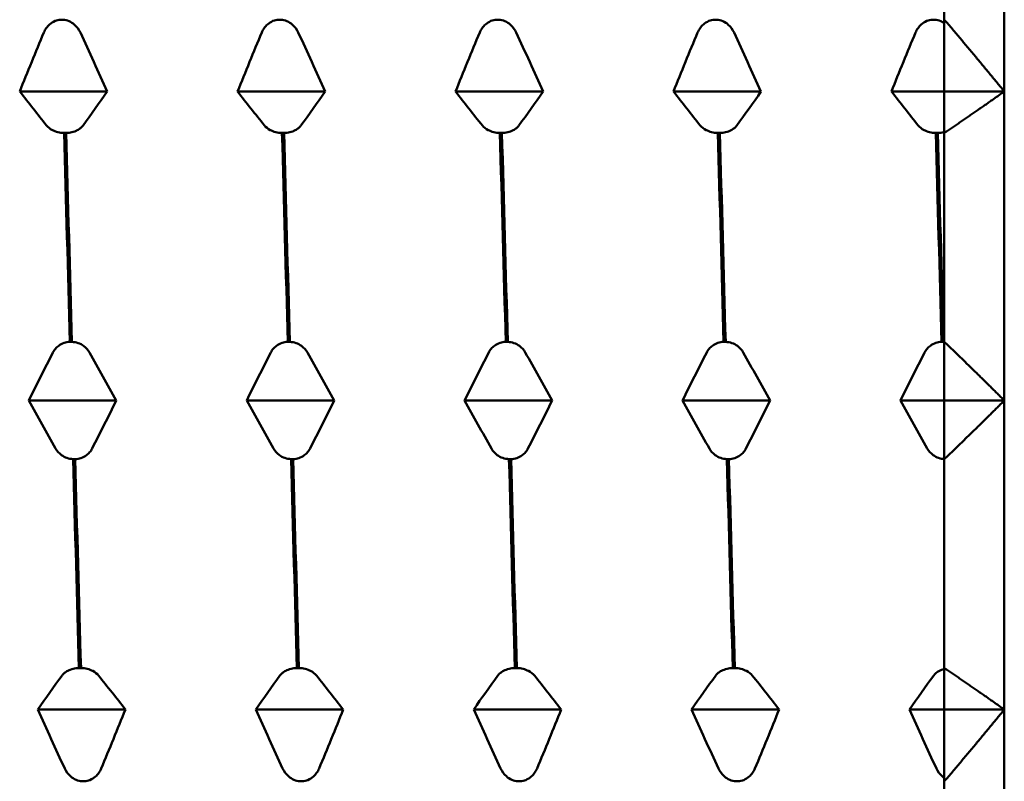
# Model space of a CAD drawing. Header units: millimetres. Extents: x 37 to 190, y 77 to 240.
# Tile 38 of 42: x 91.27 to 99.47, y 197.37 to 203.71. Entities that reach past the tile are written whole.
import ezdxf

# ---------------------------------------------------------------- set-up
doc = ezdxf.new("R2010")
doc.units = ezdxf.units.MM
doc.layers.add('Видимый контур (ГОСТ)', color=7, linetype='Continuous', lineweight=50)

msp = doc.modelspace()

# ---------------------------------------------------------------- linework, layer by layer
at = {"layer": 'Видимый контур (ГОСТ)'}
for p, q in [((99.4718, 203.1161), (99.4718, 205.5158)), ((98.9718, 203.7145), (98.9718, 205.337)), ((91.6089, 203.7145), (91.6259, 203.7145)), ((93.425, 203.7145), (93.442, 203.7145)), ((95.2411, 203.7145), (95.2581, 203.7145)), ((97.0572, 203.7145), (97.0742, 203.7145)), ((98.8733, 203.7145), (98.8903, 203.7145)), ((98.9718, 203.1161), (98.9718, 203.7145)), ((98.9718, 203.6856), (98.9718, 203.1161)), ((91.9957, 203.1161), (91.2662, 203.1161)), ((93.8118, 203.1161), (93.0823, 203.1161)), ((95.6279, 203.1161), (94.8984, 203.1161)), ((97.444, 203.1161), (96.7145, 203.1161)), ((98.9718, 203.1161), (98.5306, 203.1161)), ((99.4718, 203.1161), (98.9718, 203.1161)), ((98.9718, 202.7706), (98.9718, 203.1161)), ((98.9718, 203.1161), (98.9718, 202.7785)), ((99.4718, 200.5408), (99.4718, 203.1161)), ((91.653, 202.7706), (91.636, 202.7706)), ((93.4691, 202.7706), (93.4521, 202.7706)), ((95.2852, 202.7706), (95.2682, 202.7706)), ((97.1013, 202.7706), (97.0843, 202.7706)), ((98.9174, 202.7706), (98.9004, 202.7706)), ((98.9718, 201.0294), (98.9718, 202.7706)), ((91.6846, 201.0294), (91.7016, 201.0294)), ((93.5007, 201.0294), (93.5177, 201.0294)), ((95.3168, 201.0294), (95.3338, 201.0294)), ((97.1329, 201.0294), (97.1499, 201.0294)), ((98.949, 201.0294), (98.966, 201.0294)), ((98.9718, 200.5408), (98.9718, 201.0294)), ((98.9718, 201.0291), (98.9718, 200.5408)), ((92.0713, 200.5408), (91.3419, 200.5408)), ((93.8874, 200.5408), (93.158, 200.5408)), ((95.7035, 200.5408), (94.9741, 200.5408)), ((97.5196, 200.5408), (96.7902, 200.5408)), ((98.9718, 200.5408), (98.6063, 200.5408)), ((99.4718, 200.5408), (98.9718, 200.5408)), ((98.9718, 200.0523), (98.9718, 200.5408)), ((98.9718, 200.5408), (98.9718, 200.0525)), ((99.4718, 197.9656), (99.4718, 200.5408)), ((91.7286, 200.0523), (91.7116, 200.0523)), ((93.5447, 200.0523), (93.5277, 200.0523)), ((95.3608, 200.0523), (95.3438, 200.0523)), ((97.1769, 200.0523), (97.1599, 200.0523)), ((98.9718, 198.3111), (98.9718, 200.0523)), ((91.7603, 198.3111), (91.7773, 198.3111)), ((93.5764, 198.3111), (93.5934, 198.3111)), ((95.3925, 198.3111), (95.4095, 198.3111)), ((97.2086, 198.3111), (97.2256, 198.3111)), ((98.9718, 197.9656), (98.9718, 198.3111)), ((98.9718, 198.3036), (98.9718, 197.9656)), ((92.147, 197.9656), (91.4176, 197.9656)), ((93.9631, 197.9656), (93.2337, 197.9656)), ((95.7792, 197.9656), (95.0498, 197.9656)), ((97.5953, 197.9656), (96.8659, 197.9656)), ((98.9718, 197.9656), (98.682, 197.9656)), ((99.4718, 197.9656), (98.9718, 197.9656)), ((98.9718, 197.3672), (98.9718, 197.9656)), ((98.9718, 197.9656), (98.9718, 197.3949)), ((99.4718, 195.5658), (99.4718, 197.9656)), ((91.8043, 197.3672), (91.7873, 197.3672)), ((93.6204, 197.3672), (93.6034, 197.3672)), ((95.4365, 197.3672), (95.4195, 197.3672)), ((97.2526, 197.3672), (97.2356, 197.3672)), ((98.9718, 195.7447), (98.9718, 197.3672))]:
    msp.add_line(p, q, dxfattribs=at)
for points, knots in [([(91.4677, 203.6068), (91.4731, 203.6198), (91.48, 203.6324), (91.496, 203.6553), (91.5051, 203.6657), (91.5287, 203.6868), (91.544, 203.6968), (91.5762, 203.7099), (91.5923, 203.7136), (91.6089, 203.7145)], [-0.01992, -0.01992, -0.01992, -0.01992, -0.0151496, -0.0151496, -0.01067581, -0.01067581, -0.00499702, -0.00499702, 0, 0, 0, 0]), ([(91.6259, 203.7145), (91.6438, 203.7135), (91.6611, 203.7093), (91.6945, 203.6951), (91.71, 203.6849), (91.7434, 203.6552), (91.7599, 203.6327), (91.7719, 203.6068)], [-0.02228821, -0.02228821, -0.02228821, -0.02228821, -0.01619448, -0.01619448, -0.00966289, -0.00966289, 0, 0, 0, 0]), ([(93.2838, 203.6068), (93.2892, 203.6198), (93.2961, 203.6324), (93.3121, 203.6553), (93.3212, 203.6657), (93.3448, 203.6868), (93.3601, 203.6968), (93.3923, 203.7099), (93.4084, 203.7136), (93.425, 203.7145)], [-0.01992, -0.01992, -0.01992, -0.01992, -0.0151496, -0.0151496, -0.01067581, -0.01067581, -0.00499702, -0.00499702, 0, 0, 0, 0]), ([(93.442, 203.7145), (93.4599, 203.7135), (93.4772, 203.7093), (93.5106, 203.6951), (93.5261, 203.6849), (93.5595, 203.6552), (93.576, 203.6327), (93.588, 203.6068)], [-0.02228821, -0.02228821, -0.02228821, -0.02228821, -0.01619448, -0.01619448, -0.00966289, -0.00966289, 0, 0, 0, 0]), ([(95.0999, 203.6068), (95.1053, 203.6198), (95.1122, 203.6324), (95.1282, 203.6553), (95.1373, 203.6657), (95.1609, 203.6868), (95.1762, 203.6968), (95.2084, 203.7099), (95.2245, 203.7136), (95.2411, 203.7145)], [-0.01992, -0.01992, -0.01992, -0.01992, -0.0151496, -0.0151496, -0.01067581, -0.01067581, -0.00499702, -0.00499702, 0, 0, 0, 0]), ([(95.2581, 203.7145), (95.276, 203.7135), (95.2933, 203.7093), (95.3267, 203.6951), (95.3422, 203.6849), (95.3756, 203.6552), (95.3921, 203.6327), (95.4041, 203.6068)], [-0.02228821, -0.02228821, -0.02228821, -0.02228821, -0.01619448, -0.01619448, -0.00966289, -0.00966289, 0, 0, 0, 0]), ([(96.916, 203.6068), (96.9214, 203.6198), (96.9283, 203.6324), (96.9443, 203.6553), (96.9534, 203.6657), (96.977, 203.6868), (96.9923, 203.6968), (97.0245, 203.7099), (97.0406, 203.7136), (97.0572, 203.7145)], [-0.01992, -0.01992, -0.01992, -0.01992, -0.0151496, -0.0151496, -0.01067581, -0.01067581, -0.00499702, -0.00499702, 0, 0, 0, 0]), ([(97.0742, 203.7145), (97.0921, 203.7135), (97.1094, 203.7093), (97.1428, 203.6951), (97.1583, 203.6849), (97.1917, 203.6552), (97.2082, 203.6327), (97.2202, 203.6068)], [-0.02228821, -0.02228821, -0.02228821, -0.02228821, -0.01619448, -0.01619448, -0.00966289, -0.00966289, 0, 0, 0, 0]), ([(98.7321, 203.6068), (98.7375, 203.6198), (98.7444, 203.6324), (98.7604, 203.6553), (98.7695, 203.6657), (98.7931, 203.6868), (98.8084, 203.6968), (98.8406, 203.7099), (98.8567, 203.7136), (98.8733, 203.7145)], [-0.01992, -0.01992, -0.01992, -0.01992, -0.0151496, -0.0151496, -0.01067581, -0.01067581, -0.00499702, -0.00499702, 0, 0, 0, 0]), ([(98.8903, 203.7145), (98.9082, 203.7135), (98.9255, 203.7093), (98.9524, 203.6979), (98.9625, 203.6922), (98.9718, 203.6856)], [-0.02228821, -0.02228821, -0.02228821, -0.02228821, -0.01619448, -0.01619448, -0.01212133, -0.01212133, -0.01212133, -0.01212133]), ([(91.636, 202.7706), (91.6181, 202.7712), (91.6008, 202.7736), (91.5674, 202.7818), (91.5519, 202.7877), (91.5185, 202.8048), (91.502, 202.8178), (91.49, 202.8328)], [-0.02228821, -0.02228821, -0.02228821, -0.02228821, -0.01619448, -0.01619448, -0.00966289, -0.00966289, 0, 0, 0, 0]), ([(91.7942, 202.8328), (91.7888, 202.8253), (91.782, 202.818), (91.7659, 202.8048), (91.7568, 202.7988), (91.7332, 202.7866), (91.7179, 202.7808), (91.6857, 202.7733), (91.6696, 202.7711), (91.653, 202.7706)], [-0.01992, -0.01992, -0.01992, -0.01992, -0.0151496, -0.0151496, -0.01067581, -0.01067581, -0.00499702, -0.00499702, 0, 0, 0, 0]), ([(93.4521, 202.7706), (93.4342, 202.7712), (93.4169, 202.7736), (93.3835, 202.7818), (93.368, 202.7877), (93.3346, 202.8048), (93.3181, 202.8178), (93.3061, 202.8328)], [-0.02228821, -0.02228821, -0.02228821, -0.02228821, -0.01619448, -0.01619448, -0.00966289, -0.00966289, 0, 0, 0, 0]), ([(93.6103, 202.8328), (93.6049, 202.8253), (93.5981, 202.818), (93.582, 202.8048), (93.5729, 202.7988), (93.5493, 202.7866), (93.534, 202.7808), (93.5018, 202.7733), (93.4857, 202.7711), (93.4691, 202.7706)], [-0.01992, -0.01992, -0.01992, -0.01992, -0.0151496, -0.0151496, -0.01067581, -0.01067581, -0.00499702, -0.00499702, 0, 0, 0, 0]), ([(95.2682, 202.7706), (95.2503, 202.7712), (95.233, 202.7736), (95.1996, 202.7818), (95.1841, 202.7877), (95.1507, 202.8048), (95.1342, 202.8178), (95.1222, 202.8328)], [-0.02228821, -0.02228821, -0.02228821, -0.02228821, -0.01619448, -0.01619448, -0.00966289, -0.00966289, 0, 0, 0, 0]), ([(95.4264, 202.8328), (95.421, 202.8253), (95.4142, 202.818), (95.3981, 202.8048), (95.389, 202.7988), (95.3654, 202.7866), (95.3501, 202.7808), (95.3179, 202.7733), (95.3018, 202.7711), (95.2852, 202.7706)], [-0.01992, -0.01992, -0.01992, -0.01992, -0.0151496, -0.0151496, -0.01067581, -0.01067581, -0.00499702, -0.00499702, 0, 0, 0, 0]), ([(97.0843, 202.7706), (97.0664, 202.7712), (97.0491, 202.7736), (97.0157, 202.7818), (97.0002, 202.7877), (96.9668, 202.8048), (96.9503, 202.8178), (96.9383, 202.8328)], [-0.02228821, -0.02228821, -0.02228821, -0.02228821, -0.01619448, -0.01619448, -0.00966289, -0.00966289, 0, 0, 0, 0]), ([(97.2425, 202.8328), (97.2371, 202.8253), (97.2303, 202.818), (97.2142, 202.8048), (97.2051, 202.7988), (97.1815, 202.7866), (97.1662, 202.7808), (97.134, 202.7733), (97.1179, 202.7711), (97.1013, 202.7706)], [-0.01992, -0.01992, -0.01992, -0.01992, -0.0151496, -0.0151496, -0.01067581, -0.01067581, -0.00499702, -0.00499702, 0, 0, 0, 0]), ([(98.9004, 202.7706), (98.8825, 202.7712), (98.8652, 202.7736), (98.8318, 202.7818), (98.8163, 202.7877), (98.7829, 202.8048), (98.7664, 202.8178), (98.7544, 202.8328)], [-0.02228821, -0.02228821, -0.02228821, -0.02228821, -0.01619448, -0.01619448, -0.00966289, -0.00966289, 0, 0, 0, 0]), ([(98.9718, 202.7785), (98.9696, 202.7779), (98.9674, 202.7773), (98.9501, 202.7733), (98.934, 202.7711), (98.9174, 202.7706)], [-0.005745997, -0.005745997, -0.005745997, -0.005745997, -0.004997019, -0.004997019, 0, 0, 0, 0]), ([(91.5433, 200.9415), (91.5488, 200.9521), (91.5556, 200.9624), (91.5717, 200.9811), (91.5808, 200.9896), (91.6044, 201.0069), (91.6197, 201.015), (91.6519, 201.0257), (91.668, 201.0287), (91.6846, 201.0294)], [-0.01992, -0.01992, -0.01992, -0.01992, -0.0151496, -0.0151496, -0.01067581, -0.01067581, -0.00499702, -0.00499702, 0, 0, 0, 0]), ([(91.7016, 201.0294), (91.7195, 201.0287), (91.7368, 201.0252), (91.7702, 201.0136), (91.7857, 201.0053), (91.8191, 200.981), (91.8355, 200.9627), (91.8475, 200.9415)], [-0.02228821, -0.02228821, -0.02228821, -0.02228821, -0.01619449, -0.01619449, -0.00966289, -0.00966289, 0, 0, 0, 0]), ([(93.3594, 200.9415), (93.3649, 200.9521), (93.3717, 200.9624), (93.3878, 200.9811), (93.3969, 200.9896), (93.4205, 201.0069), (93.4358, 201.015), (93.468, 201.0257), (93.4841, 201.0287), (93.5007, 201.0294)], [-0.01992, -0.01992, -0.01992, -0.01992, -0.0151496, -0.0151496, -0.01067581, -0.01067581, -0.00499702, -0.00499702, 0, 0, 0, 0]), ([(93.5177, 201.0294), (93.5356, 201.0287), (93.5529, 201.0252), (93.5863, 201.0136), (93.6018, 201.0053), (93.6352, 200.981), (93.6516, 200.9627), (93.6636, 200.9415)], [-0.02228821, -0.02228821, -0.02228821, -0.02228821, -0.01619449, -0.01619449, -0.00966289, -0.00966289, 0, 0, 0, 0]), ([(95.1755, 200.9415), (95.181, 200.9521), (95.1878, 200.9624), (95.2039, 200.9811), (95.213, 200.9896), (95.2366, 201.0069), (95.2519, 201.015), (95.2841, 201.0257), (95.3002, 201.0287), (95.3168, 201.0294)], [-0.01992, -0.01992, -0.01992, -0.01992, -0.0151496, -0.0151496, -0.01067581, -0.01067581, -0.00499702, -0.00499702, 0, 0, 0, 0]), ([(95.3338, 201.0294), (95.3517, 201.0287), (95.369, 201.0252), (95.4024, 201.0136), (95.4179, 201.0053), (95.4513, 200.981), (95.4677, 200.9627), (95.4797, 200.9415)], [-0.02228821, -0.02228821, -0.02228821, -0.02228821, -0.01619449, -0.01619449, -0.00966289, -0.00966289, 0, 0, 0, 0]), ([(96.9916, 200.9415), (96.9971, 200.9521), (97.0039, 200.9624), (97.02, 200.9811), (97.0291, 200.9896), (97.0527, 201.0069), (97.068, 201.015), (97.1002, 201.0257), (97.1163, 201.0287), (97.1329, 201.0294)], [-0.01992, -0.01992, -0.01992, -0.01992, -0.0151496, -0.0151496, -0.01067581, -0.01067581, -0.00499702, -0.00499702, 0, 0, 0, 0]), ([(97.1499, 201.0294), (97.1678, 201.0287), (97.1851, 201.0252), (97.2185, 201.0136), (97.234, 201.0053), (97.2674, 200.981), (97.2838, 200.9627), (97.2958, 200.9415)], [-0.02228821, -0.02228821, -0.02228821, -0.02228821, -0.01619449, -0.01619449, -0.00966289, -0.00966289, 0, 0, 0, 0]), ([(98.8077, 200.9415), (98.8132, 200.9521), (98.82, 200.9624), (98.8361, 200.9811), (98.8452, 200.9896), (98.8688, 201.0069), (98.8841, 201.015), (98.9163, 201.0257), (98.9324, 201.0287), (98.949, 201.0294)], [-0.01992, -0.01992, -0.01992, -0.01992, -0.0151496, -0.0151496, -0.01067581, -0.01067581, -0.00499702, -0.00499702, 0, 0, 0, 0]), ([(91.7116, 200.0523), (91.6937, 200.053), (91.6765, 200.0565), (91.643, 200.0681), (91.6276, 200.0764), (91.5942, 200.1007), (91.5777, 200.119), (91.5657, 200.1402)], [-0.02228821, -0.02228821, -0.02228821, -0.02228821, -0.01619449, -0.01619449, -0.00966289, -0.00966289, 0, 0, 0, 0]), ([(91.8699, 200.1402), (91.8645, 200.1296), (91.8576, 200.1193), (91.8416, 200.1006), (91.8325, 200.0921), (91.8088, 200.0748), (91.7936, 200.0667), (91.7613, 200.056), (91.7453, 200.053), (91.7286, 200.0523)], [-0.01992, -0.01992, -0.01992, -0.01992, -0.0151496, -0.0151496, -0.01067581, -0.01067581, -0.00499702, -0.00499702, 0, 0, 0, 0]), ([(93.5277, 200.0523), (93.5098, 200.053), (93.4926, 200.0565), (93.4591, 200.0681), (93.4437, 200.0764), (93.4103, 200.1007), (93.3938, 200.119), (93.3818, 200.1402)], [-0.02228821, -0.02228821, -0.02228821, -0.02228821, -0.01619449, -0.01619449, -0.00966289, -0.00966289, 0, 0, 0, 0]), ([(93.686, 200.1402), (93.6806, 200.1296), (93.6737, 200.1193), (93.6577, 200.1006), (93.6486, 200.0921), (93.6249, 200.0748), (93.6097, 200.0667), (93.5774, 200.056), (93.5614, 200.053), (93.5447, 200.0523)], [-0.01992, -0.01992, -0.01992, -0.01992, -0.0151496, -0.0151496, -0.01067581, -0.01067581, -0.00499702, -0.00499702, 0, 0, 0, 0]), ([(95.3438, 200.0523), (95.3259, 200.053), (95.3087, 200.0565), (95.2752, 200.0681), (95.2598, 200.0764), (95.2264, 200.1007), (95.2099, 200.119), (95.1979, 200.1402)], [-0.02228821, -0.02228821, -0.02228821, -0.02228821, -0.01619449, -0.01619449, -0.00966289, -0.00966289, 0, 0, 0, 0]), ([(95.5021, 200.1402), (95.4967, 200.1296), (95.4898, 200.1193), (95.4738, 200.1006), (95.4647, 200.0921), (95.441, 200.0748), (95.4258, 200.0667), (95.3935, 200.056), (95.3775, 200.053), (95.3608, 200.0523)], [-0.01992, -0.01992, -0.01992, -0.01992, -0.0151496, -0.0151496, -0.01067581, -0.01067581, -0.00499702, -0.00499702, 0, 0, 0, 0]), ([(97.1599, 200.0523), (97.142, 200.053), (97.1248, 200.0565), (97.0913, 200.0681), (97.0759, 200.0764), (97.0425, 200.1007), (97.026, 200.119), (97.014, 200.1402)], [-0.02228821, -0.02228821, -0.02228821, -0.02228821, -0.01619449, -0.01619449, -0.00966289, -0.00966289, 0, 0, 0, 0]), ([(97.3182, 200.1402), (97.3128, 200.1296), (97.3059, 200.1193), (97.2899, 200.1006), (97.2808, 200.0921), (97.2571, 200.0748), (97.2419, 200.0667), (97.2096, 200.056), (97.1936, 200.053), (97.1769, 200.0523)], [-0.01992, -0.01992, -0.01992, -0.01992, -0.0151496, -0.0151496, -0.01067581, -0.01067581, -0.00499702, -0.00499702, 0, 0, 0, 0]), ([(98.9718, 200.0525), (98.9554, 200.0536), (98.9396, 200.0569), (98.9074, 200.0681), (98.892, 200.0764), (98.8586, 200.1007), (98.8421, 200.119), (98.8301, 200.1402)], [-0.02180791, -0.02180791, -0.02180791, -0.02180791, -0.01619449, -0.01619449, -0.00966289, -0.00966289, 0, 0, 0, 0]), ([(91.619, 198.2489), (91.6245, 198.2564), (91.6313, 198.2637), (91.6474, 198.2769), (91.6564, 198.2829), (91.6801, 198.2951), (91.6954, 198.3008), (91.7276, 198.3084), (91.7437, 198.3106), (91.7603, 198.3111)], [-0.01992, -0.01992, -0.01992, -0.01992, -0.0151496, -0.0151496, -0.01067581, -0.01067581, -0.00499702, -0.00499702, 0, 0, 0, 0]), ([(91.7773, 198.3111), (91.7952, 198.3105), (91.8125, 198.3081), (91.8459, 198.2999), (91.8614, 198.294), (91.8947, 198.2768), (91.9112, 198.2639), (91.9232, 198.2489)], [-0.02228821, -0.02228821, -0.02228821, -0.02228821, -0.01619448, -0.01619448, -0.00966289, -0.00966289, 0, 0, 0, 0]), ([(93.4351, 198.2489), (93.4406, 198.2564), (93.4474, 198.2637), (93.4635, 198.2769), (93.4725, 198.2829), (93.4962, 198.2951), (93.5115, 198.3008), (93.5437, 198.3084), (93.5598, 198.3106), (93.5764, 198.3111)], [-0.01992, -0.01992, -0.01992, -0.01992, -0.0151496, -0.0151496, -0.01067581, -0.01067581, -0.00499702, -0.00499702, 0, 0, 0, 0]), ([(93.5934, 198.3111), (93.6113, 198.3105), (93.6286, 198.3081), (93.662, 198.2999), (93.6775, 198.294), (93.7108, 198.2768), (93.7273, 198.2639), (93.7393, 198.2489)], [-0.02228821, -0.02228821, -0.02228821, -0.02228821, -0.01619448, -0.01619448, -0.00966289, -0.00966289, 0, 0, 0, 0]), ([(95.2512, 198.2489), (95.2567, 198.2564), (95.2635, 198.2637), (95.2796, 198.2769), (95.2886, 198.2829), (95.3123, 198.2951), (95.3276, 198.3008), (95.3598, 198.3084), (95.3759, 198.3106), (95.3925, 198.3111)], [-0.01992, -0.01992, -0.01992, -0.01992, -0.0151496, -0.0151496, -0.01067581, -0.01067581, -0.00499702, -0.00499702, 0, 0, 0, 0]), ([(95.4095, 198.3111), (95.4274, 198.3105), (95.4447, 198.3081), (95.4781, 198.2999), (95.4936, 198.294), (95.5269, 198.2768), (95.5434, 198.2639), (95.5554, 198.2489)], [-0.02228821, -0.02228821, -0.02228821, -0.02228821, -0.01619448, -0.01619448, -0.00966289, -0.00966289, 0, 0, 0, 0]), ([(97.0673, 198.2489), (97.0728, 198.2564), (97.0796, 198.2637), (97.0957, 198.2769), (97.1047, 198.2829), (97.1284, 198.2951), (97.1437, 198.3008), (97.1759, 198.3084), (97.192, 198.3106), (97.2086, 198.3111)], [-0.01992, -0.01992, -0.01992, -0.01992, -0.0151496, -0.0151496, -0.01067581, -0.01067581, -0.00499702, -0.00499702, 0, 0, 0, 0]), ([(97.2256, 198.3111), (97.2435, 198.3105), (97.2608, 198.3081), (97.2942, 198.2999), (97.3097, 198.294), (97.343, 198.2768), (97.3595, 198.2639), (97.3715, 198.2489)], [-0.02228821, -0.02228821, -0.02228821, -0.02228821, -0.01619448, -0.01619448, -0.00966289, -0.00966289, 0, 0, 0, 0]), ([(98.8834, 198.2489), (98.894, 198.2635), (98.909, 198.2762), (98.9402, 198.2933), (98.9551, 198.2993), (98.9718, 198.3036)], [-0.01899203, -0.01899203, -0.01899203, -0.01899203, -0.01080043, -0.01080043, -0.0051396, -0.0051396, -0.0051396, -0.0051396]), ([(91.7873, 197.3672), (91.7694, 197.3682), (91.7521, 197.3724), (91.7187, 197.3866), (91.7032, 197.3968), (91.6699, 197.4265), (91.6534, 197.449), (91.6414, 197.4749)], [-0.02228821, -0.02228821, -0.02228821, -0.02228821, -0.01619448, -0.01619448, -0.00966289, -0.00966289, 0, 0, 0, 0]), ([(91.9456, 197.4749), (91.9401, 197.4619), (91.9333, 197.4493), (91.9172, 197.4264), (91.9082, 197.4159), (91.8845, 197.3948), (91.8692, 197.3849), (91.837, 197.3718), (91.8209, 197.3681), (91.8043, 197.3672)], [-0.01992, -0.01992, -0.01992, -0.01992, -0.0151496, -0.0151496, -0.01067581, -0.01067581, -0.00499702, -0.00499702, 0, 0, 0, 0]), ([(93.6034, 197.3672), (93.5855, 197.3682), (93.5682, 197.3724), (93.5348, 197.3866), (93.5193, 197.3968), (93.486, 197.4265), (93.4695, 197.449), (93.4575, 197.4749)], [-0.02228821, -0.02228821, -0.02228821, -0.02228821, -0.01619448, -0.01619448, -0.00966289, -0.00966289, 0, 0, 0, 0]), ([(93.7617, 197.4749), (93.7562, 197.4619), (93.7494, 197.4493), (93.7333, 197.4264), (93.7243, 197.4159), (93.7006, 197.3948), (93.6853, 197.3849), (93.6531, 197.3718), (93.637, 197.3681), (93.6204, 197.3672)], [-0.01992, -0.01992, -0.01992, -0.01992, -0.0151496, -0.0151496, -0.01067581, -0.01067581, -0.00499702, -0.00499702, 0, 0, 0, 0]), ([(95.4195, 197.3672), (95.4016, 197.3682), (95.3843, 197.3724), (95.3509, 197.3866), (95.3354, 197.3968), (95.3021, 197.4265), (95.2856, 197.449), (95.2736, 197.4749)], [-0.02228821, -0.02228821, -0.02228821, -0.02228821, -0.01619448, -0.01619448, -0.00966289, -0.00966289, 0, 0, 0, 0]), ([(95.5778, 197.4749), (95.5723, 197.4619), (95.5655, 197.4493), (95.5494, 197.4264), (95.5404, 197.4159), (95.5167, 197.3948), (95.5014, 197.3849), (95.4692, 197.3718), (95.4531, 197.3681), (95.4365, 197.3672)], [-0.01992, -0.01992, -0.01992, -0.01992, -0.0151496, -0.0151496, -0.01067581, -0.01067581, -0.00499702, -0.00499702, 0, 0, 0, 0]), ([(97.2356, 197.3672), (97.2177, 197.3682), (97.2004, 197.3724), (97.167, 197.3866), (97.1515, 197.3968), (97.1182, 197.4265), (97.1017, 197.449), (97.0897, 197.4749)], [-0.02228821, -0.02228821, -0.02228821, -0.02228821, -0.01619448, -0.01619448, -0.00966289, -0.00966289, 0, 0, 0, 0]), ([(97.3939, 197.4749), (97.3884, 197.4619), (97.3816, 197.4493), (97.3655, 197.4264), (97.3565, 197.4159), (97.3328, 197.3948), (97.3175, 197.3849), (97.2853, 197.3718), (97.2692, 197.3681), (97.2526, 197.3672)], [-0.01992, -0.01992, -0.01992, -0.01992, -0.0151496, -0.0151496, -0.01067581, -0.01067581, -0.00499702, -0.00499702, 0, 0, 0, 0]), ([(98.9718, 197.3949), (98.9656, 197.3992), (98.9597, 197.4038), (98.9343, 197.4265), (98.9178, 197.449), (98.9058, 197.4749)], [-0.0123543, -0.0123543, -0.0123543, -0.0123543, -0.00966262, -0.00966262, 0, 0, 0, 0])]:
    msp.add_open_spline(points, degree=3, knots=knots, dxfattribs=at)
for points, weights in [([(98.9718, 203.7145), (99.2335, 203.4079), (99.4718, 203.1161)], [1, 1.00057407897, 1]), ([(99.4718, 203.1161), (99.2335, 202.9476), (98.9718, 202.7706)], [1, 1.00057407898, 1]), ([(98.9718, 201.0294), (99.2335, 200.7791), (99.4718, 200.5408)], [1, 1.00057407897, 1]), ([(99.4718, 200.5408), (99.2335, 200.3025), (98.9718, 200.0523)], [1, 1.00057407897, 1]), ([(98.9718, 198.3111), (99.2335, 198.1341), (99.4718, 197.9656)], [1, 1.00057407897, 1]), ([(99.4718, 197.9656), (99.2335, 197.6737), (98.9718, 197.3672)], [1, 1.00057407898, 1])]:
    msp.add_rational_spline(points, weights, degree=2, dxfattribs=at)
for points in [[(91.2662, 203.1161), (91.3321, 203.2802), (91.3994, 203.4439), (91.4677, 203.6068)], [(91.7719, 203.6068), (91.8473, 203.4439), (91.922, 203.2802), (91.9957, 203.1161)], [(93.0823, 203.1161), (93.1482, 203.2802), (93.2155, 203.4439), (93.2838, 203.6068)], [(93.588, 203.6068), (93.6634, 203.4439), (93.7381, 203.2802), (93.8118, 203.1161)], [(94.8984, 203.1161), (94.9643, 203.2802), (95.0316, 203.4439), (95.0999, 203.6068)], [(95.4041, 203.6068), (95.4795, 203.4439), (95.5542, 203.2802), (95.6279, 203.1161)], [(96.7145, 203.1161), (96.7804, 203.2802), (96.8477, 203.4439), (96.916, 203.6068)], [(97.2202, 203.6068), (97.2956, 203.4439), (97.3703, 203.2802), (97.444, 203.1161)], [(98.5306, 203.1161), (98.5965, 203.2802), (98.6638, 203.4439), (98.7321, 203.6068)], [(91.49, 202.8328), (91.4146, 202.9268), (91.3399, 203.0213), (91.2662, 203.1161)], [(91.9957, 203.1161), (91.9298, 203.0213), (91.8625, 202.9268), (91.7942, 202.8328)], [(93.3061, 202.8328), (93.2307, 202.9268), (93.156, 203.0213), (93.0823, 203.1161)], [(93.8118, 203.1161), (93.7459, 203.0213), (93.6786, 202.9268), (93.6103, 202.8328)], [(95.1222, 202.8328), (95.0468, 202.9268), (94.9721, 203.0213), (94.8984, 203.1161)], [(95.6279, 203.1161), (95.562, 203.0213), (95.4947, 202.9268), (95.4264, 202.8328)], [(96.9383, 202.8328), (96.8629, 202.9268), (96.7882, 203.0213), (96.7145, 203.1161)], [(97.444, 203.1161), (97.3781, 203.0213), (97.3108, 202.9268), (97.2425, 202.8328)], [(98.7544, 202.8328), (98.679, 202.9268), (98.6043, 203.0213), (98.5306, 203.1161)], [(91.636, 202.7706), (91.6522, 202.198), (91.6684, 201.6149), (91.6846, 201.0294)], [(91.7016, 201.0294), (91.6854, 201.6149), (91.6692, 202.198), (91.653, 202.7706)], [(93.4521, 202.7706), (93.4683, 202.198), (93.4845, 201.6149), (93.5007, 201.0294)], [(93.5177, 201.0294), (93.5015, 201.6149), (93.4853, 202.198), (93.4691, 202.7706)], [(95.2682, 202.7706), (95.2844, 202.198), (95.3006, 201.6149), (95.3168, 201.0294)], [(95.3338, 201.0294), (95.3176, 201.6149), (95.3014, 202.198), (95.2852, 202.7706)], [(97.0843, 202.7706), (97.1005, 202.198), (97.1167, 201.6149), (97.1329, 201.0294)], [(97.1499, 201.0294), (97.1337, 201.6149), (97.1175, 202.198), (97.1013, 202.7706)], [(98.9004, 202.7706), (98.9166, 202.198), (98.9328, 201.6149), (98.949, 201.0294)], [(98.966, 201.0294), (98.9498, 201.6149), (98.9336, 202.198), (98.9174, 202.7706)], [(98.966, 201.0294), (98.9679, 201.0293), (98.9699, 201.0292), (98.9718, 201.0291)], [(91.3419, 200.5408), (91.4078, 200.6748), (91.475, 200.8085), (91.5433, 200.9415)], [(91.8475, 200.9415), (91.923, 200.8085), (91.9977, 200.6748), (92.0713, 200.5408)], [(93.158, 200.5408), (93.2239, 200.6748), (93.2911, 200.8085), (93.3594, 200.9415)], [(93.6636, 200.9415), (93.7391, 200.8085), (93.8138, 200.6748), (93.8874, 200.5408)], [(94.9741, 200.5408), (95.04, 200.6748), (95.1072, 200.8085), (95.1755, 200.9415)], [(95.4797, 200.9415), (95.5552, 200.8085), (95.6299, 200.6748), (95.7035, 200.5408)], [(96.7902, 200.5408), (96.8561, 200.6748), (96.9233, 200.8085), (96.9916, 200.9415)], [(97.2958, 200.9415), (97.3713, 200.8085), (97.446, 200.6748), (97.5196, 200.5408)], [(98.6063, 200.5408), (98.6722, 200.6748), (98.7394, 200.8085), (98.8077, 200.9415)], [(91.5657, 200.1402), (91.4903, 200.2732), (91.4155, 200.4069), (91.3419, 200.5408)], [(92.0713, 200.5408), (92.0055, 200.4069), (91.9382, 200.2732), (91.8699, 200.1402)], [(93.3818, 200.1402), (93.3064, 200.2732), (93.2316, 200.4069), (93.158, 200.5408)], [(93.8874, 200.5408), (93.8216, 200.4069), (93.7543, 200.2732), (93.686, 200.1402)], [(95.1979, 200.1402), (95.1225, 200.2732), (95.0477, 200.4069), (94.9741, 200.5408)], [(95.7035, 200.5408), (95.6377, 200.4069), (95.5704, 200.2732), (95.5021, 200.1402)], [(97.014, 200.1402), (96.9386, 200.2732), (96.8638, 200.4069), (96.7902, 200.5408)], [(97.5196, 200.5408), (97.4538, 200.4069), (97.3865, 200.2732), (97.3182, 200.1402)], [(98.8301, 200.1402), (98.7547, 200.2732), (98.6799, 200.4069), (98.6063, 200.5408)], [(91.7116, 200.0523), (91.7279, 199.4668), (91.7441, 198.8837), (91.7603, 198.3111)], [(91.7773, 198.3111), (91.7611, 198.8837), (91.7448, 199.4668), (91.7286, 200.0523)], [(93.5277, 200.0523), (93.544, 199.4668), (93.5602, 198.8837), (93.5764, 198.3111)], [(93.5934, 198.3111), (93.5772, 198.8837), (93.5609, 199.4668), (93.5447, 200.0523)], [(95.3438, 200.0523), (95.3601, 199.4668), (95.3763, 198.8837), (95.3925, 198.3111)], [(95.4095, 198.3111), (95.3933, 198.8837), (95.377, 199.4668), (95.3608, 200.0523)], [(97.1599, 200.0523), (97.1762, 199.4668), (97.1924, 198.8837), (97.2086, 198.3111)], [(97.2256, 198.3111), (97.2094, 198.8837), (97.1931, 199.4668), (97.1769, 200.0523)], [(91.4176, 197.9656), (91.4835, 198.0604), (91.5507, 198.1549), (91.619, 198.2489)], [(91.9232, 198.2489), (91.9986, 198.1549), (92.0733, 198.0604), (92.147, 197.9656)], [(93.2337, 197.9656), (93.2996, 198.0604), (93.3668, 198.1549), (93.4351, 198.2489)], [(93.7393, 198.2489), (93.8147, 198.1549), (93.8894, 198.0604), (93.9631, 197.9656)], [(95.0498, 197.9656), (95.1157, 198.0604), (95.1829, 198.1549), (95.2512, 198.2489)], [(95.5554, 198.2489), (95.6308, 198.1549), (95.7055, 198.0604), (95.7792, 197.9656)], [(96.8659, 197.9656), (96.9318, 198.0604), (96.999, 198.1549), (97.0673, 198.2489)], [(97.3715, 198.2489), (97.4469, 198.1549), (97.5216, 198.0604), (97.5953, 197.9656)], [(98.682, 197.9656), (98.7479, 198.0604), (98.8151, 198.1549), (98.8834, 198.2489)], [(91.6414, 197.4749), (91.566, 197.6377), (91.4912, 197.8015), (91.4176, 197.9656)], [(92.147, 197.9656), (92.0811, 197.8014), (92.0139, 197.6377), (91.9456, 197.4749)], [(93.4575, 197.4749), (93.3821, 197.6377), (93.3073, 197.8015), (93.2337, 197.9656)], [(93.9631, 197.9656), (93.8972, 197.8014), (93.83, 197.6377), (93.7617, 197.4749)], [(95.2736, 197.4749), (95.1982, 197.6377), (95.1234, 197.8015), (95.0498, 197.9656)], [(95.7792, 197.9656), (95.7133, 197.8014), (95.6461, 197.6377), (95.5778, 197.4749)], [(97.0897, 197.4749), (97.0143, 197.6377), (96.9395, 197.8015), (96.8659, 197.9656)], [(97.5953, 197.9656), (97.5294, 197.8014), (97.4622, 197.6377), (97.3939, 197.4749)], [(98.9058, 197.4749), (98.8304, 197.6377), (98.7556, 197.8015), (98.682, 197.9656)]]:
    msp.add_open_spline(points, degree=3, dxfattribs=at)

doc.saveas('drawing.dxf')
